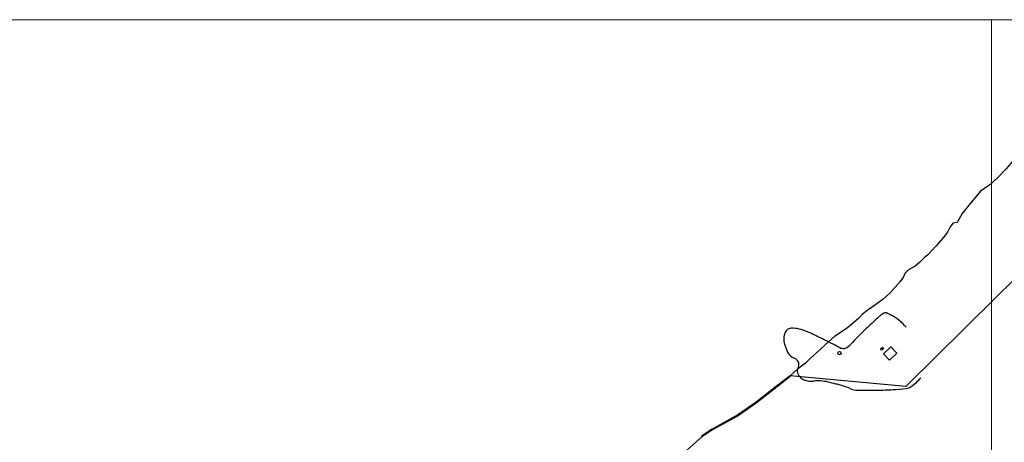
# Model space of a CAD drawing. Header units: metres. Extents: x 711 to 831, y 126 to 250.
# Tile 7 of 39: x 732 to 743, y 213 to 218. Entities that reach past the tile are written whole.
import ezdxf

# ---------------------------------------------------------------- set-up
doc = ezdxf.new("R2010")
doc.units = ezdxf.units.M
for name, color, linetype in [('Scale_1-500', 253, 'CONTINUOUS'), ('x-Exist-Demolish$0$17-ITEMS', 253, 'CONTINUOUS'), ('x-Exist-Demolish$0$2', 253, 'CONTINUOUS'), ('x-Exist-Demolish$0$20-KAVEL', 253, 'CONTINUOUS'), ('x-Exist-Demolish$0$5-KUST', 253, 'CONTINUOUS')]:
    doc.layers.add(name, color=color, linetype=linetype)
doc.layers.add('X-XX-AL-TEKENBLAD_DEELKADER-G', color=1, linetype='CONTINUOUS', lineweight=18, plot=False)

# ---------------------------------------------------------------- blocks, each defined once
blk = doc.blocks.new('*U22')
at = {"layer": 'X-XX-AL-TEKENBLAD_DEELKADER-G'}
for points in [[(19053.89, 16658.61), (19018.81, 15511.15), (20400.16, 15468.91), (20435.25, 16616.37)], [(20415.26, 16616.98), (20380.17, 15469.52), (21761.52, 15427.28), (21796.61, 16574.74)]]:
    blk.add_lwpolyline(points, close=True, dxfattribs=at)

msp = doc.modelspace()

# ---------------------------------------------------------------- linework, layer by layer
at = {"layer": 'x-Exist-Demolish$0$17-ITEMS'}
msp.add_circle((741.307, 214.142), 0.0186, dxfattribs=at)
at = {"layer": 'x-Exist-Demolish$0$2', "invisible_edges": 9}
for points in [[(818.941, 126.072), (740.754, 213.878), (740.604, 213.761), (740.371, 213.579)], [(818.941, 126.072), (740.371, 213.579), (740.167, 213.437), (739.876, 213.276)], [(818.941, 126.072), (739.876, 213.276), (739.756, 213.197), (739.243, 212.744)]]:
    msp.add_3dface(points, dxfattribs=at)
at = {"layer": 'x-Exist-Demolish$0$20-KAVEL'}
for points in [[(743.916, 215.603), (743.062, 214.761), (742.055, 213.767)], [(741.792, 214.204), (741.771, 214.188)], [(741.771, 214.188), (741.782, 214.174)], [(741.803, 214.19), (741.782, 214.174)], [(741.792, 214.204), (741.803, 214.19)], [(741.885, 214.212), (741.805, 214.134)], [(741.885, 214.212), (741.953, 214.141)], [(741.805, 214.134), (741.872, 214.064)], [(741.953, 214.141), (741.872, 214.064)], [(742.055, 213.767), (740.751, 213.887)]]:
    msp.add_lwpolyline(points, dxfattribs=at)
for points in [[(741.735, 214.537, 0.001757), (741.606, 214.417)], [(741.766, 214.564, 0.007449), (741.735, 214.537)], [(741.806, 214.592, 0.060316), (741.766, 214.564)], [(741.83, 214.597, 0.126821), (741.806, 214.592)], [(741.836, 214.595, 0.098632), (741.83, 214.597)], [(741.887, 214.571, 0.011123), (741.836, 214.595)], [(741.978, 214.513, 0.050194), (741.887, 214.571)], [(742.059, 214.434, 0.047764), (741.978, 214.513)], [(740.713, 214.401, 0.094926), (740.7, 214.384)], [(740.744, 214.418, 0.10466), (740.713, 214.401)], [(740.785, 214.423, 0.086857), (740.744, 214.418)], [(740.876, 214.408, 0.060587), (740.785, 214.423)], [(740.994, 214.362, 0.043956), (740.876, 214.408)], [(741.606, 214.417, 0.022115), (741.454, 214.263)], [(740.685, 214.345, 0.120072), (740.682, 214.274)], [(740.7, 214.384, 0.047722), (740.685, 214.345)], [(741.135, 214.293, 0.000263), (740.994, 214.362)], [(741.235, 214.243, 0.000368), (741.135, 214.293)], [(740.682, 214.274, 0.067063), (740.723, 214.154)], [(741.278, 214.221, 0.000701), (741.235, 214.243)], [(741.278, 214.221, 0.000893), (741.312, 214.204)], [(741.312, 214.204, 0.119477), (741.355, 214.194)], [(741.355, 214.194, 0.15222), (741.389, 214.205)], [(741.389, 214.205, 0.05517), (741.454, 214.263)], [(740.723, 214.154, 0.186106), (740.798, 214.086)], [(740.849, 214.028, 0.248277), (740.798, 214.086)], [(740.839, 213.97, 0.245145), (740.834, 213.921)], [(740.839, 213.97, 0.203758), (740.849, 214.028)], [(740.834, 213.921, 0.036677), (740.85, 213.888)], [(740.85, 213.888, 0.066033), (740.863, 213.872)], [(740.863, 213.872, 0.04742), (740.884, 213.855)], [(740.884, 213.855, 0.04375), (740.908, 213.842)], [(740.908, 213.842, 0.134261), (741.018, 213.826)], [(742.117, 213.765, 0.055718), (742.225, 213.865)], [(741.18, 213.816, 0.091032), (741.018, 213.826)], [(741.268, 213.794, 0.002624), (741.18, 213.816)], [(741.318, 213.781, 0.004616), (741.268, 213.794)], [(741.427, 213.743, 0.032088), (741.318, 213.781)], [(741.427, 213.743, 0.056461), (741.491, 213.725)], [(741.735, 213.725, 0.010013), (741.909, 213.731)], [(741.909, 213.731, 0.011509), (742.06, 213.743)], [(742.06, 213.743, 0.134328), (742.117, 213.765)], [(741.491, 213.725, 0.042633), (741.513, 213.723)], [(741.513, 213.723, 0.004255), (741.735, 213.725)]]:
    msp.add_lwpolyline(points, format="xyb", dxfattribs=at)
at = {"layer": 'x-Exist-Demolish$0$5-KUST'}
for points in [[(743.344, 216.411), (743.26, 216.31), (743.185, 216.219), (743.09, 216.121), (743.002, 216.038), (742.895, 215.969), (742.768, 215.812), (742.688, 215.715), (742.635, 215.616), (742.584, 215.606), (742.552, 215.557), (742.525, 215.507), (742.475, 215.442), (742.392, 215.348), (742.304, 215.25)], [(742.304, 215.25), (742.266, 215.221), (742.21, 215.164), (742.159, 215.121), (742.086, 215.082), (742.044, 215.041), (742.027, 215.003), (741.991, 214.951), (741.879, 214.821), (741.801, 214.751), (741.704, 214.678), (741.621, 214.621), (741.565, 214.578), (741.521, 214.533), (741.446, 214.467), (741.382, 214.416), (741.252, 214.331), (741.186, 214.273), (741.048, 214.147)], [(741.048, 214.147), (740.98, 214.084), (740.926, 214.029), (740.833, 213.96), (740.751, 213.887)], [(740.751, 213.887), (740.6, 213.769), (740.368, 213.588), (740.163, 213.445), (739.873, 213.285), (739.752, 213.206)]]:
    msp.add_lwpolyline(points, dxfattribs=at)

# ---------------------------------------------------------------- next in the draw order: block references
at = {"layer": 'Scale_1-500', "xscale": 0.02038089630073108, "yscale": 0.02038089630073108, "zscale": 0.02038089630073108, "rotation": 1.751488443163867}
msp.add_blockref('*U22', (337.485, -133.327), dxfattribs=at)

doc.saveas('drawing.dxf')
